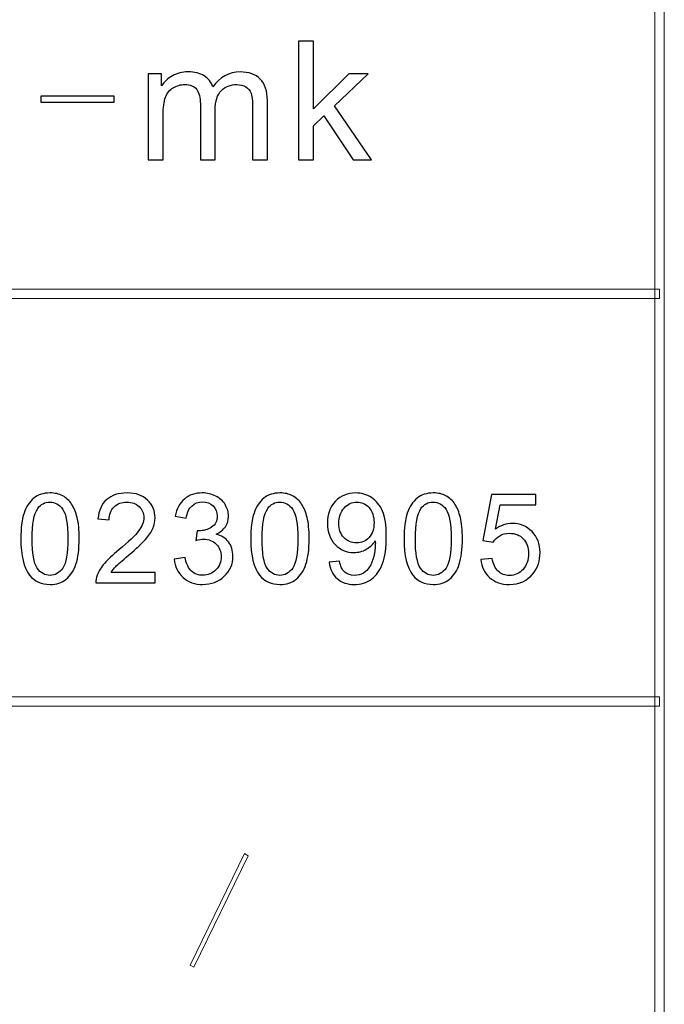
# Model space of a CAD drawing. Header units: millimetres. Extents: x -420 to 420, y -297 to 297.
# Tile 78 of 141: x 253 to 273, y -241 to -210. Entities that reach past the tile are written whole.
import ezdxf

# ---------------------------------------------------------------- set-up
doc = ezdxf.new("R2010")
doc.units = ezdxf.units.MM
doc.header["$MEASUREMENT"] = 0
doc.layers.add('layer 1', color=7, linetype='Continuous')

msp = doc.modelspace()

# ---------------------------------------------------------------- linework, layer by layer
at = {"layer": 'layer 1', "color": 7, "lineweight": 9}
for points in [[(273.3556, -270.3329), (273.3556, -270.3329), (273.0558, -270.3329), (273.0558, -270.3329), (273.0558, -270.3329), (273.0558, -270.3329), (273.0558, -179.2812), (273.0558, -179.2812), (273.0558, -179.2812), (273.0558, -179.2812), (273.3556, -179.2812), (273.3556, -179.2812), (273.3556, -179.2812), (273.3556, -179.2812), (273.3556, -270.3329), (273.3556, -270.3329)], [(273.2057, -218.1533), (273.2057, -218.1533), (273.2057, -218.4535), (273.2057, -218.4535), (273.2057, -218.4535), (273.2057, -218.4535), (117.2868, -218.4535), (117.2868, -218.4535), (117.2868, -218.4535), (117.2868, -218.4535), (117.2868, -218.1533), (117.2868, -218.1533), (117.2868, -218.1533), (117.2868, -218.1533), (273.2057, -218.1533), (273.2057, -218.1533)], [(273.2057, -231.1607), (273.2057, -231.1607), (273.2057, -231.4608), (273.2057, -231.4608), (273.2057, -231.4608), (273.2057, -231.4608), (117.2868, -231.4608), (117.2868, -231.4608), (117.2868, -231.4608), (117.2868, -231.4608), (117.2868, -231.1607), (117.2868, -231.1607), (117.2868, -231.1607), (117.2868, -231.1607), (273.2057, -231.1607), (273.2057, -231.1607)], [(258.3634, -239.7846), (258.3634, -239.7846), (258.2462, -239.7178), (258.2462, -239.7178), (258.2462, -239.7178), (258.2462, -239.7178), (259.9784, -236.1602), (259.9784, -236.1602), (259.9784, -236.1602), (259.9784, -236.1602), (260.0956, -236.2269), (260.0956, -236.2269), (260.0956, -236.2269), (260.0956, -236.2269), (258.3634, -239.7846), (258.3634, -239.7846)]]:
    msp.add_open_spline(points, degree=3, knots=[0, 0, 0, 0, 0.2, 0.2, 0.2, 0.2, 0.4, 0.4, 0.4, 0.4, 0.6, 0.6, 0.6, 0.6, 1, 1, 1, 1], dxfattribs=at)
at = {"layer": 'layer 1', "color": 7}
for points, knots in [([(261.7023, -214.0325), (261.7023, -214.0325), (261.7023, -210.2434), (261.7023, -210.2434), (261.7023, -210.2434), (261.7023, -210.2434), (262.177, -210.2434), (262.177, -210.2434), (262.177, -210.2434), (262.177, -210.2434), (262.177, -212.4017), (262.177, -212.4017), (262.177, -212.4017), (262.177, -212.4017), (263.2991, -211.286), (263.2991, -211.286), (263.2991, -211.286), (263.2991, -211.286), (263.9123, -211.286), (263.9123, -211.286), (263.9123, -211.286), (263.9123, -211.286), (262.8442, -212.3064), (262.8442, -212.3064), (262.8442, -212.3064), (262.8442, -212.3064), (264.0201, -214.0325), (264.0201, -214.0325), (264.0201, -214.0325), (264.0201, -214.0325), (263.4357, -214.0325), (263.4357, -214.0325), (263.4357, -214.0325), (263.4357, -214.0325), (262.5061, -212.6292), (262.5061, -212.6292), (262.5061, -212.6292), (262.5061, -212.6292), (262.177, -212.9432), (262.177, -212.9432), (262.177, -212.9432), (262.177, -212.9432), (262.177, -214.0325), (262.177, -214.0325), (262.177, -214.0325), (262.177, -214.0325), (261.7023, -214.0325), (261.7023, -214.0325)], [0, 0, 0, 0, 0.0769231, 0.0769231, 0.0769231, 0.0769231, 0.1538462, 0.1538462, 0.1538462, 0.1538462, 0.2307692, 0.2307692, 0.2307692, 0.2307692, 0.3076923, 0.3076923, 0.3076923, 0.3076923, 0.3846154, 0.3846154, 0.3846154, 0.3846154, 0.4615385, 0.4615385, 0.4615385, 0.4615385, 0.5384615, 0.5384615, 0.5384615, 0.5384615, 0.6153846, 0.6153846, 0.6153846, 0.6153846, 0.6923077, 0.6923077, 0.6923077, 0.6923077, 0.7692308, 0.7692308, 0.7692308, 0.7692308, 0.8461538, 0.8461538, 0.8461538, 0.8461538, 1, 1, 1, 1]), ([(256.9072, -214.0325), (256.9072, -214.0325), (256.9072, -211.286), (256.9072, -211.286), (256.9072, -211.286), (256.9072, -211.286), (257.3333, -211.286), (257.3333, -211.286), (257.3333, -211.286), (257.3333, -211.286), (257.3333, -211.674), (257.3333, -211.674), (257.3333, -211.674), (257.4206, -211.54), (257.5375, -211.4315), (257.683, -211.3503), (257.683, -211.3503), (257.8287, -211.2683), (257.9942, -211.2277), (258.1803, -211.2277), (258.1803, -211.2277), (258.387, -211.2277), (258.5569, -211.2701), (258.6892, -211.3539), (258.6892, -211.3539), (258.8214, -211.4385), (258.9148, -211.5558), (258.9688, -211.7075), (258.9688, -211.7075), (259.1917, -211.3874), (259.4804, -211.2277), (259.8364, -211.2277), (259.8364, -211.2277), (260.115, -211.2277), (260.3299, -211.3027), (260.4793, -211.4535), (260.4793, -211.4535), (260.6294, -211.6044), (260.7049, -211.8363), (260.7049, -212.1494), (260.7049, -212.1494), (260.7049, -212.1494), (260.7049, -214.0325), (260.7049, -214.0325), (260.7049, -214.0325), (260.7049, -214.0325), (260.2301, -214.0325), (260.2301, -214.0325), (260.2301, -214.0325), (260.2301, -214.0325), (260.2301, -212.3038), (260.2301, -212.3038), (260.2301, -212.3038), (260.2301, -212.1186), (260.214, -211.9845), (260.1834, -211.9025), (260.1834, -211.9025), (260.1529, -211.8204), (260.0971, -211.7552), (260.0153, -211.7049), (260.0153, -211.7049), (259.9344, -211.6546), (259.8391, -211.6299), (259.7303, -211.6299), (259.7303, -211.6299), (259.5325, -211.6299), (259.3689, -211.6943), (259.2385, -211.8222), (259.2385, -211.8222), (259.1081, -211.951), (259.0434, -212.1565), (259.0434, -212.4387), (259.0434, -212.4387), (259.0434, -212.4387), (259.0434, -214.0325), (259.0434, -214.0325), (259.0434, -214.0325), (259.0434, -214.0325), (258.5687, -214.0325), (258.5687, -214.0325), (258.5687, -214.0325), (258.5687, -214.0325), (258.5687, -212.25), (258.5687, -212.25), (258.5687, -212.25), (258.5687, -212.0436), (258.53, -211.8884), (258.4527, -211.7852), (258.4527, -211.7852), (258.3754, -211.682), (258.2486, -211.6299), (258.0733, -211.6299), (258.0733, -211.6299), (257.9402, -211.6299), (257.8171, -211.6643), (257.7037, -211.7331), (257.7037, -211.7331), (257.5905, -211.8019), (257.5086, -211.9025), (257.4575, -212.0357), (257.4575, -212.0357), (257.4071, -212.168), (257.3819, -212.3593), (257.3819, -212.609), (257.3819, -212.609), (257.3819, -212.609), (257.3819, -214.0325), (257.3819, -214.0325), (257.3819, -214.0325), (257.3819, -214.0325), (256.9072, -214.0325), (256.9072, -214.0325)], [0, 0, 0, 0, 0.0344828, 0.0344828, 0.0344828, 0.0344828, 0.0689655, 0.0689655, 0.0689655, 0.0689655, 0.1034483, 0.1034483, 0.1034483, 0.1034483, 0.137931, 0.137931, 0.137931, 0.137931, 0.1724138, 0.1724138, 0.1724138, 0.1724138, 0.2068966, 0.2068966, 0.2068966, 0.2068966, 0.2413793, 0.2413793, 0.2413793, 0.2413793, 0.2758621, 0.2758621, 0.2758621, 0.2758621, 0.3103448, 0.3103448, 0.3103448, 0.3103448, 0.3448276, 0.3448276, 0.3448276, 0.3448276, 0.3793103, 0.3793103, 0.3793103, 0.3793103, 0.4137931, 0.4137931, 0.4137931, 0.4137931, 0.4482759, 0.4482759, 0.4482759, 0.4482759, 0.4827586, 0.4827586, 0.4827586, 0.4827586, 0.5172414, 0.5172414, 0.5172414, 0.5172414, 0.5517241, 0.5517241, 0.5517241, 0.5517241, 0.5862069, 0.5862069, 0.5862069, 0.5862069, 0.6206897, 0.6206897, 0.6206897, 0.6206897, 0.6551724, 0.6551724, 0.6551724, 0.6551724, 0.6896552, 0.6896552, 0.6896552, 0.6896552, 0.7241379, 0.7241379, 0.7241379, 0.7241379, 0.7586207, 0.7586207, 0.7586207, 0.7586207, 0.7931034, 0.7931034, 0.7931034, 0.7931034, 0.8275862, 0.8275862, 0.8275862, 0.8275862, 0.862069, 0.862069, 0.862069, 0.862069, 0.8965517, 0.8965517, 0.8965517, 0.8965517, 0.9310345, 0.9310345, 0.9310345, 0.9310345, 1, 1, 1, 1]), ([(253.4817, -212.1909), (253.4817, -212.1909), (253.4817, -212.0057), (253.4817, -212.0057), (253.4817, -212.0057), (253.4817, -212.0057), (255.8229, -212.0057), (255.8229, -212.0057), (255.8229, -212.0057), (255.8229, -212.0057), (255.8229, -212.1909), (255.8229, -212.1909), (255.8229, -212.1909), (255.8229, -212.1909), (253.4817, -212.1909), (253.4817, -212.1909)], [0, 0, 0, 0, 0.2, 0.2, 0.2, 0.2, 0.4, 0.4, 0.4, 0.4, 0.6, 0.6, 0.6, 0.6, 1, 1, 1, 1]), ([(252.8466, -226.1164), (252.8466, -225.7789), (252.8812, -225.506), (252.9505, -225.2997), (252.9505, -225.2997), (253.0203, -225.0927), (253.1235, -224.9336), (253.2606, -224.8225), (253.2606, -224.8225), (253.3971, -224.7113), (253.5695, -224.6561), (253.7771, -224.6561), (253.7771, -224.6561), (253.9302, -224.6561), (254.0646, -224.6867), (254.1811, -224.7486), (254.1811, -224.7486), (254.2969, -224.8105), (254.3928, -224.8997), (254.4673, -225.0162), (254.4673, -225.0162), (254.5419, -225.132), (254.6004, -225.2737), (254.643, -225.4408), (254.643, -225.4408), (254.6863, -225.6079), (254.7076, -225.8335), (254.7076, -226.1164), (254.7076, -226.1164), (254.7076, -226.4518), (254.673, -226.7234), (254.6044, -226.9297), (254.6044, -226.9297), (254.5359, -227.1367), (254.4327, -227.2958), (254.2956, -227.4076), (254.2956, -227.4076), (254.1592, -227.5194), (253.9861, -227.5753), (253.7771, -227.5753), (253.7771, -227.5753), (253.5022, -227.5753), (253.2859, -227.4775), (253.1288, -227.2811), (253.1288, -227.2811), (252.9405, -227.0415), (252.8466, -226.6535), (252.8466, -226.1164)], [0, 0, 0, 0, 0.0769231, 0.0769231, 0.0769231, 0.0769231, 0.1538462, 0.1538462, 0.1538462, 0.1538462, 0.2307692, 0.2307692, 0.2307692, 0.2307692, 0.3076923, 0.3076923, 0.3076923, 0.3076923, 0.3846154, 0.3846154, 0.3846154, 0.3846154, 0.4615385, 0.4615385, 0.4615385, 0.4615385, 0.5384615, 0.5384615, 0.5384615, 0.5384615, 0.6153846, 0.6153846, 0.6153846, 0.6153846, 0.6923077, 0.6923077, 0.6923077, 0.6923077, 0.7692308, 0.7692308, 0.7692308, 0.7692308, 0.8461538, 0.8461538, 0.8461538, 0.8461538, 1, 1, 1, 1]), ([(257.1306, -227.1919), (257.1306, -227.1919), (257.1306, -227.5274), (257.1306, -227.5274), (257.1306, -227.5274), (257.1306, -227.5274), (255.2377, -227.5274), (255.2377, -227.5274), (255.2377, -227.5274), (255.235, -227.4429), (255.249, -227.3617), (255.279, -227.2831), (255.279, -227.2831), (255.3276, -227.1547), (255.4054, -227.0275), (255.5126, -226.9031), (255.5126, -226.9031), (255.6198, -226.7786), (255.7728, -226.6349), (255.9718, -226.4718), (255.9718, -226.4718), (256.2813, -226.2169), (256.4917, -226.0152), (256.6015, -225.8661), (256.6015, -225.8661), (256.712, -225.717), (256.7672, -225.5759), (256.7672, -225.4428), (256.7672, -225.4428), (256.7672, -225.3037), (256.7173, -225.1865), (256.6175, -225.0907), (256.6175, -225.0907), (256.5176, -224.9955), (256.3872, -224.9476), (256.2268, -224.9476), (256.2268, -224.9476), (256.057, -224.9476), (255.9213, -224.9982), (255.8194, -225.0994), (255.8194, -225.0994), (255.7176, -225.1999), (255.6663, -225.3396), (255.665, -225.5187), (255.665, -225.5187), (255.665, -225.5187), (255.3056, -225.4827), (255.3056, -225.4827), (255.3056, -225.4827), (255.3302, -225.2138), (255.4234, -225.0088), (255.5845, -224.8677), (255.5845, -224.8677), (255.7462, -224.7266), (255.9625, -224.6561), (256.2348, -224.6561), (256.2348, -224.6561), (256.509, -224.6561), (256.7266, -224.7319), (256.8864, -224.8844), (256.8864, -224.8844), (257.0468, -225.0368), (257.1266, -225.2258), (257.1266, -225.4508), (257.1266, -225.4508), (257.1266, -225.5653), (257.1033, -225.6777), (257.0561, -225.7882), (257.0561, -225.7882), (257.0095, -225.8994), (256.9316, -226.0159), (256.8231, -226.1383), (256.8231, -226.1383), (256.714, -226.2601), (256.5336, -226.4285), (256.282, -226.6415), (256.282, -226.6415), (256.071, -226.8186), (255.9352, -226.9384), (255.8753, -227.0016), (255.8753, -227.0016), (255.8154, -227.0648), (255.7662, -227.128), (255.7269, -227.1919), (255.7269, -227.1919), (255.7269, -227.1919), (257.1306, -227.1919), (257.1306, -227.1919)], [0, 0, 0, 0, 0.0434783, 0.0434783, 0.0434783, 0.0434783, 0.0869565, 0.0869565, 0.0869565, 0.0869565, 0.1304348, 0.1304348, 0.1304348, 0.1304348, 0.173913, 0.173913, 0.173913, 0.173913, 0.2173913, 0.2173913, 0.2173913, 0.2173913, 0.2608696, 0.2608696, 0.2608696, 0.2608696, 0.3043478, 0.3043478, 0.3043478, 0.3043478, 0.3478261, 0.3478261, 0.3478261, 0.3478261, 0.3913043, 0.3913043, 0.3913043, 0.3913043, 0.4347826, 0.4347826, 0.4347826, 0.4347826, 0.4782609, 0.4782609, 0.4782609, 0.4782609, 0.5217391, 0.5217391, 0.5217391, 0.5217391, 0.5652174, 0.5652174, 0.5652174, 0.5652174, 0.6086957, 0.6086957, 0.6086957, 0.6086957, 0.6521739, 0.6521739, 0.6521739, 0.6521739, 0.6956522, 0.6956522, 0.6956522, 0.6956522, 0.7391304, 0.7391304, 0.7391304, 0.7391304, 0.7826087, 0.7826087, 0.7826087, 0.7826087, 0.826087, 0.826087, 0.826087, 0.826087, 0.8695652, 0.8695652, 0.8695652, 0.8695652, 0.9130435, 0.9130435, 0.9130435, 0.9130435, 1, 1, 1, 1]), ([(257.7326, -226.7686), (257.7326, -226.7686), (258.0841, -226.7207), (258.0841, -226.7207), (258.0841, -226.7207), (258.1247, -226.9204), (258.1925, -227.0642), (258.2891, -227.152), (258.2891, -227.152), (258.3856, -227.2399), (258.504, -227.2838), (258.6445, -227.2838), (258.6445, -227.2838), (258.8109, -227.2838), (258.9513, -227.2266), (259.0645, -227.1121), (259.0645, -227.1121), (259.1776, -226.9976), (259.2342, -226.8558), (259.2342, -226.6868), (259.2342, -226.6868), (259.2342, -226.5257), (259.1816, -226.3926), (259.0758, -226.2874), (259.0758, -226.2874), (258.9706, -226.1829), (258.8368, -226.1303), (258.6738, -226.1303), (258.6738, -226.1303), (258.6072, -226.1303), (258.5247, -226.1437), (258.4255, -226.1696), (258.4255, -226.1696), (258.4255, -226.1696), (258.4648, -225.8621), (258.4648, -225.8621), (258.4648, -225.8621), (258.4881, -225.8648), (258.5074, -225.8661), (258.5213, -225.8661), (258.5213, -225.8661), (258.6718, -225.8661), (258.8062, -225.8268), (258.9267, -225.749), (258.9267, -225.749), (259.0465, -225.6711), (259.1064, -225.5513), (259.1064, -225.3895), (259.1064, -225.3895), (259.1064, -225.2611), (259.0625, -225.1546), (258.9753, -225.0701), (258.9753, -225.0701), (258.8881, -224.9855), (258.7756, -224.9436), (258.6378, -224.9436), (258.6378, -224.9436), (258.5007, -224.9436), (258.3869, -224.9869), (258.2957, -225.0734), (258.2957, -225.0734), (258.2045, -225.1599), (258.146, -225.2897), (258.12, -225.4628), (258.12, -225.4628), (258.12, -225.4628), (257.7686, -225.3989), (257.7686, -225.3989), (257.7686, -225.3989), (257.8118, -225.1632), (257.909, -224.9802), (258.0614, -224.8504), (258.0614, -224.8504), (258.2132, -224.7206), (258.4029, -224.6561), (258.6292, -224.6561), (258.6292, -224.6561), (258.7849, -224.6561), (258.9287, -224.6894), (259.0598, -224.7566), (259.0598, -224.7566), (259.1916, -224.8231), (259.2921, -224.9143), (259.3613, -225.0295), (259.3613, -225.0295), (259.4312, -225.1453), (259.4658, -225.2677), (259.4658, -225.3975), (259.4658, -225.3975), (259.4658, -225.5207), (259.4325, -225.6325), (259.3666, -225.7337), (259.3666, -225.7337), (259.3001, -225.8348), (259.2016, -225.9154), (259.0718, -225.9753), (259.0718, -225.9753), (259.2408, -226.0139), (259.372, -226.0951), (259.4658, -226.2182), (259.4658, -226.2182), (259.559, -226.3407), (259.6056, -226.4951), (259.6056, -226.6794), (259.6056, -226.6794), (259.6056, -226.929), (259.5144, -227.1414), (259.3327, -227.3151), (259.3327, -227.3151), (259.1503, -227.4888), (258.92, -227.5753), (258.6418, -227.5753), (258.6418, -227.5753), (258.3909, -227.5753), (258.1826, -227.5001), (258.0168, -227.3504), (258.0168, -227.3504), (257.8504, -227.2006), (257.7559, -227.0069), (257.7326, -226.7686)], [0, 0, 0, 0, 0.0322581, 0.0322581, 0.0322581, 0.0322581, 0.0645161, 0.0645161, 0.0645161, 0.0645161, 0.0967742, 0.0967742, 0.0967742, 0.0967742, 0.1290323, 0.1290323, 0.1290323, 0.1290323, 0.1612903, 0.1612903, 0.1612903, 0.1612903, 0.1935484, 0.1935484, 0.1935484, 0.1935484, 0.2258065, 0.2258065, 0.2258065, 0.2258065, 0.2580645, 0.2580645, 0.2580645, 0.2580645, 0.2903226, 0.2903226, 0.2903226, 0.2903226, 0.3225806, 0.3225806, 0.3225806, 0.3225806, 0.3548387, 0.3548387, 0.3548387, 0.3548387, 0.3870968, 0.3870968, 0.3870968, 0.3870968, 0.4193548, 0.4193548, 0.4193548, 0.4193548, 0.4516129, 0.4516129, 0.4516129, 0.4516129, 0.483871, 0.483871, 0.483871, 0.483871, 0.516129, 0.516129, 0.516129, 0.516129, 0.5483871, 0.5483871, 0.5483871, 0.5483871, 0.5806452, 0.5806452, 0.5806452, 0.5806452, 0.6129032, 0.6129032, 0.6129032, 0.6129032, 0.6451613, 0.6451613, 0.6451613, 0.6451613, 0.6774194, 0.6774194, 0.6774194, 0.6774194, 0.7096774, 0.7096774, 0.7096774, 0.7096774, 0.7419355, 0.7419355, 0.7419355, 0.7419355, 0.7741935, 0.7741935, 0.7741935, 0.7741935, 0.8064516, 0.8064516, 0.8064516, 0.8064516, 0.8387097, 0.8387097, 0.8387097, 0.8387097, 0.8709677, 0.8709677, 0.8709677, 0.8709677, 0.9032258, 0.9032258, 0.9032258, 0.9032258, 0.9354839, 0.9354839, 0.9354839, 0.9354839, 1, 1, 1, 1]), ([(260.1756, -226.1164), (260.1756, -225.7789), (260.2102, -225.506), (260.2795, -225.2997), (260.2795, -225.2997), (260.3493, -225.0927), (260.4525, -224.9336), (260.5896, -224.8225), (260.5896, -224.8225), (260.7261, -224.7113), (260.8985, -224.6561), (261.1061, -224.6561), (261.1061, -224.6561), (261.2592, -224.6561), (261.3936, -224.6867), (261.5101, -224.7486), (261.5101, -224.7486), (261.6259, -224.8105), (261.7218, -224.8997), (261.7963, -225.0162), (261.7963, -225.0162), (261.8709, -225.132), (261.9294, -225.2737), (261.972, -225.4408), (261.972, -225.4408), (262.0153, -225.6079), (262.0366, -225.8335), (262.0366, -226.1164), (262.0366, -226.1164), (262.0366, -226.4518), (262.002, -226.7234), (261.9334, -226.9297), (261.9334, -226.9297), (261.8649, -227.1367), (261.7617, -227.2958), (261.6246, -227.4076), (261.6246, -227.4076), (261.4882, -227.5194), (261.3151, -227.5753), (261.1061, -227.5753), (261.1061, -227.5753), (260.8312, -227.5753), (260.6149, -227.4775), (260.4578, -227.2811), (260.4578, -227.2811), (260.2695, -227.0415), (260.1756, -226.6535), (260.1756, -226.1164)], [0, 0, 0, 0, 0.0769231, 0.0769231, 0.0769231, 0.0769231, 0.1538462, 0.1538462, 0.1538462, 0.1538462, 0.2307692, 0.2307692, 0.2307692, 0.2307692, 0.3076923, 0.3076923, 0.3076923, 0.3076923, 0.3846154, 0.3846154, 0.3846154, 0.3846154, 0.4615385, 0.4615385, 0.4615385, 0.4615385, 0.5384615, 0.5384615, 0.5384615, 0.5384615, 0.6153846, 0.6153846, 0.6153846, 0.6153846, 0.6923077, 0.6923077, 0.6923077, 0.6923077, 0.7692308, 0.7692308, 0.7692308, 0.7692308, 0.8461538, 0.8461538, 0.8461538, 0.8461538, 1, 1, 1, 1]), ([(262.6705, -226.8645), (262.6705, -226.8645), (263.006, -226.8365), (263.006, -226.8365), (263.006, -226.8365), (263.0346, -226.9949), (263.0892, -227.1094), (263.1697, -227.1806), (263.1697, -227.1806), (263.2503, -227.2518), (263.3534, -227.2878), (263.4799, -227.2878), (263.4799, -227.2878), (263.5877, -227.2878), (263.6822, -227.2632), (263.7641, -227.2132), (263.7641, -227.2132), (263.846, -227.164), (263.9125, -227.0981), (263.9638, -227.0149), (263.9638, -227.0149), (264.015, -226.9324), (264.0583, -226.8206), (264.0936, -226.6801), (264.0936, -226.6801), (264.1288, -226.5397), (264.1461, -226.3966), (264.1461, -226.2508), (264.1461, -226.2508), (264.1461, -226.2355), (264.1455, -226.2115), (264.1441, -226.1803), (264.1441, -226.1803), (264.0743, -226.2921), (263.9784, -226.3833), (263.8573, -226.4525), (263.8573, -226.4525), (263.7361, -226.5224), (263.6044, -226.557), (263.4633, -226.557), (263.4633, -226.557), (263.227, -226.557), (263.0273, -226.4711), (262.8636, -226.2994), (262.8636, -226.2994), (262.7005, -226.1283), (262.6186, -225.902), (262.6186, -225.6212), (262.6186, -225.6212), (262.6186, -225.331), (262.7038, -225.098), (262.8749, -224.921), (262.8749, -224.921), (263.0453, -224.7446), (263.2589, -224.6561), (263.5165, -224.6561), (263.5165, -224.6561), (263.7015, -224.6561), (263.8713, -224.706), (264.0257, -224.8065), (264.0257, -224.8065), (264.1794, -224.9063), (264.2959, -225.0488), (264.3758, -225.2345), (264.3758, -225.2345), (264.4556, -225.4195), (264.4956, -225.6877), (264.4956, -226.0385), (264.4956, -226.0385), (264.4956, -226.4039), (264.4563, -226.6948), (264.3771, -226.9111), (264.3771, -226.9111), (264.2979, -227.128), (264.1794, -227.2924), (264.023, -227.4056), (264.023, -227.4056), (263.8666, -227.5187), (263.6836, -227.5753), (263.4732, -227.5753), (263.4732, -227.5753), (263.2496, -227.5753), (263.0672, -227.5134), (262.9255, -227.389), (262.9255, -227.389), (262.7844, -227.2645), (262.6992, -227.0894), (262.6705, -226.8645)], [0, 0, 0, 0, 0.0434783, 0.0434783, 0.0434783, 0.0434783, 0.0869565, 0.0869565, 0.0869565, 0.0869565, 0.1304348, 0.1304348, 0.1304348, 0.1304348, 0.173913, 0.173913, 0.173913, 0.173913, 0.2173913, 0.2173913, 0.2173913, 0.2173913, 0.2608696, 0.2608696, 0.2608696, 0.2608696, 0.3043478, 0.3043478, 0.3043478, 0.3043478, 0.3478261, 0.3478261, 0.3478261, 0.3478261, 0.3913043, 0.3913043, 0.3913043, 0.3913043, 0.4347826, 0.4347826, 0.4347826, 0.4347826, 0.4782609, 0.4782609, 0.4782609, 0.4782609, 0.5217391, 0.5217391, 0.5217391, 0.5217391, 0.5652174, 0.5652174, 0.5652174, 0.5652174, 0.6086957, 0.6086957, 0.6086957, 0.6086957, 0.6521739, 0.6521739, 0.6521739, 0.6521739, 0.6956522, 0.6956522, 0.6956522, 0.6956522, 0.7391304, 0.7391304, 0.7391304, 0.7391304, 0.7826087, 0.7826087, 0.7826087, 0.7826087, 0.826087, 0.826087, 0.826087, 0.826087, 0.8695652, 0.8695652, 0.8695652, 0.8695652, 0.9130435, 0.9130435, 0.9130435, 0.9130435, 1, 1, 1, 1]), ([(265.0616, -226.1164), (265.0616, -225.7789), (265.0962, -225.506), (265.1655, -225.2997), (265.1655, -225.2997), (265.2353, -225.0927), (265.3385, -224.9336), (265.4756, -224.8225), (265.4756, -224.8225), (265.6121, -224.7113), (265.7845, -224.6561), (265.9921, -224.6561), (265.9921, -224.6561), (266.1452, -224.6561), (266.2796, -224.6867), (266.3961, -224.7486), (266.3961, -224.7486), (266.5119, -224.8105), (266.6078, -224.8997), (266.6823, -225.0162), (266.6823, -225.0162), (266.7569, -225.132), (266.8154, -225.2737), (266.858, -225.4408), (266.858, -225.4408), (266.9013, -225.6079), (266.9226, -225.8335), (266.9226, -226.1164), (266.9226, -226.1164), (266.9226, -226.4518), (266.888, -226.7234), (266.8194, -226.9297), (266.8194, -226.9297), (266.7509, -227.1367), (266.6477, -227.2958), (266.5106, -227.4076), (266.5106, -227.4076), (266.3742, -227.5194), (266.2011, -227.5753), (265.9921, -227.5753), (265.9921, -227.5753), (265.7172, -227.5753), (265.5009, -227.4775), (265.3438, -227.2811), (265.3438, -227.2811), (265.1555, -227.0415), (265.0616, -226.6535), (265.0616, -226.1164)], [0, 0, 0, 0, 0.0769231, 0.0769231, 0.0769231, 0.0769231, 0.1538462, 0.1538462, 0.1538462, 0.1538462, 0.2307692, 0.2307692, 0.2307692, 0.2307692, 0.3076923, 0.3076923, 0.3076923, 0.3076923, 0.3846154, 0.3846154, 0.3846154, 0.3846154, 0.4615385, 0.4615385, 0.4615385, 0.4615385, 0.5384615, 0.5384615, 0.5384615, 0.5384615, 0.6153846, 0.6153846, 0.6153846, 0.6153846, 0.6923077, 0.6923077, 0.6923077, 0.6923077, 0.7692308, 0.7692308, 0.7692308, 0.7692308, 0.8461538, 0.8461538, 0.8461538, 0.8461538, 1, 1, 1, 1]), ([(267.5046, -226.7766), (267.5046, -226.7766), (267.872, -226.7487), (267.872, -226.7487), (267.872, -226.7487), (267.8993, -226.9277), (267.9625, -227.0622), (268.0611, -227.1527), (268.0611, -227.1527), (268.1596, -227.2425), (268.28, -227.2878), (268.4218, -227.2878), (268.4218, -227.2878), (268.5929, -227.2878), (268.736, -227.2239), (268.8524, -227.0968), (268.8524, -227.0968), (268.9682, -226.969), (269.0262, -226.7999), (269.0262, -226.5896), (269.0262, -226.5896), (269.0262, -226.3893), (268.9709, -226.2315), (268.8598, -226.1157), (268.8598, -226.1157), (268.7486, -225.9999), (268.6015, -225.942), (268.4185, -225.942), (268.4185, -225.942), (268.3047, -225.942), (268.2028, -225.9679), (268.1123, -226.0199), (268.1123, -226.0199), (268.0225, -226.0718), (267.9519, -226.139), (267.9, -226.2215), (267.9, -226.2215), (267.9, -226.2215), (267.5685, -226.1736), (267.5685, -226.1736), (267.5685, -226.1736), (267.5685, -226.1736), (267.8441, -224.704), (267.8441, -224.704), (267.8441, -224.704), (267.8441, -224.704), (269.2618, -224.704), (269.2618, -224.704), (269.2618, -224.704), (269.2618, -224.704), (269.2618, -225.0394), (269.2618, -225.0394), (269.2618, -225.0394), (269.2618, -225.0394), (268.1243, -225.0394), (268.1243, -225.0394), (268.1243, -225.0394), (268.1243, -225.0394), (267.9719, -225.8109), (267.9719, -225.8109), (267.9719, -225.8109), (268.1429, -225.6904), (268.3226, -225.6305), (268.5103, -225.6305), (268.5103, -225.6305), (268.7593, -225.6305), (268.9696, -225.717), (269.1406, -225.8901), (269.1406, -225.8901), (269.3117, -226.0631), (269.3975, -226.2854), (269.3975, -226.557), (269.3975, -226.557), (269.3975, -226.8159), (269.3223, -227.0395), (269.1719, -227.2279), (269.1719, -227.2279), (268.9889, -227.4595), (268.7386, -227.5753), (268.4218, -227.5753), (268.4218, -227.5753), (268.1622, -227.5753), (267.9506, -227.5021), (267.7862, -227.3563), (267.7862, -227.3563), (267.6218, -227.2106), (267.5279, -227.0176), (267.5046, -226.7766)], [0, 0, 0, 0, 0.0434783, 0.0434783, 0.0434783, 0.0434783, 0.0869565, 0.0869565, 0.0869565, 0.0869565, 0.1304348, 0.1304348, 0.1304348, 0.1304348, 0.173913, 0.173913, 0.173913, 0.173913, 0.2173913, 0.2173913, 0.2173913, 0.2173913, 0.2608696, 0.2608696, 0.2608696, 0.2608696, 0.3043478, 0.3043478, 0.3043478, 0.3043478, 0.3478261, 0.3478261, 0.3478261, 0.3478261, 0.3913043, 0.3913043, 0.3913043, 0.3913043, 0.4347826, 0.4347826, 0.4347826, 0.4347826, 0.4782609, 0.4782609, 0.4782609, 0.4782609, 0.5217391, 0.5217391, 0.5217391, 0.5217391, 0.5652174, 0.5652174, 0.5652174, 0.5652174, 0.6086957, 0.6086957, 0.6086957, 0.6086957, 0.6521739, 0.6521739, 0.6521739, 0.6521739, 0.6956522, 0.6956522, 0.6956522, 0.6956522, 0.7391304, 0.7391304, 0.7391304, 0.7391304, 0.7826087, 0.7826087, 0.7826087, 0.7826087, 0.826087, 0.826087, 0.826087, 0.826087, 0.8695652, 0.8695652, 0.8695652, 0.8695652, 0.9130435, 0.9130435, 0.9130435, 0.9130435, 1, 1, 1, 1]), ([(253.206, -226.1177), (253.206, -226.5883), (253.2606, -226.9011), (253.3704, -227.0555), (253.3704, -227.0555), (253.4803, -227.2106), (253.616, -227.2878), (253.7771, -227.2878), (253.7771, -227.2878), (253.9382, -227.2878), (254.074, -227.2099), (254.1838, -227.0548), (254.1838, -227.0548), (254.2936, -226.8991), (254.3482, -226.5869), (254.3482, -226.1177), (254.3482, -226.1177), (254.3482, -225.6471), (254.2936, -225.3343), (254.1838, -225.1799), (254.1838, -225.1799), (254.0746, -225.0248), (253.9375, -224.9476), (253.7731, -224.9476), (253.7731, -224.9476), (253.612, -224.9476), (253.4829, -225.0162), (253.3864, -225.1526), (253.3864, -225.1526), (253.2659, -225.3263), (253.206, -225.6485), (253.206, -226.1177)], [0, 0, 0, 0, 0.1111111, 0.1111111, 0.1111111, 0.1111111, 0.2222222, 0.2222222, 0.2222222, 0.2222222, 0.3333333, 0.3333333, 0.3333333, 0.3333333, 0.4444444, 0.4444444, 0.4444444, 0.4444444, 0.5555556, 0.5555556, 0.5555556, 0.5555556, 0.6666667, 0.6666667, 0.6666667, 0.6666667, 0.7777778, 0.7777778, 0.7777778, 0.7777778, 1, 1, 1, 1]), ([(260.535, -226.1177), (260.535, -226.5883), (260.5896, -226.9011), (260.6994, -227.0555), (260.6994, -227.0555), (260.8093, -227.2106), (260.945, -227.2878), (261.1061, -227.2878), (261.1061, -227.2878), (261.2672, -227.2878), (261.403, -227.2099), (261.5128, -227.0548), (261.5128, -227.0548), (261.6226, -226.8991), (261.6772, -226.5869), (261.6772, -226.1177), (261.6772, -226.1177), (261.6772, -225.6471), (261.6226, -225.3343), (261.5128, -225.1799), (261.5128, -225.1799), (261.4036, -225.0248), (261.2665, -224.9476), (261.1021, -224.9476), (261.1021, -224.9476), (260.941, -224.9476), (260.8119, -225.0162), (260.7154, -225.1526), (260.7154, -225.1526), (260.5949, -225.3263), (260.535, -225.6485), (260.535, -226.1177)], [0, 0, 0, 0, 0.1111111, 0.1111111, 0.1111111, 0.1111111, 0.2222222, 0.2222222, 0.2222222, 0.2222222, 0.3333333, 0.3333333, 0.3333333, 0.3333333, 0.4444444, 0.4444444, 0.4444444, 0.4444444, 0.5555556, 0.5555556, 0.5555556, 0.5555556, 0.6666667, 0.6666667, 0.6666667, 0.6666667, 0.7777778, 0.7777778, 0.7777778, 0.7777778, 1, 1, 1, 1]), ([(264.1042, -225.6032), (264.1042, -225.4022), (264.051, -225.2425), (263.9445, -225.1246), (263.9445, -225.1246), (263.8386, -225.0068), (263.7095, -224.9476), (263.5578, -224.9476), (263.5578, -224.9476), (263.4007, -224.9476), (263.2649, -225.0108), (263.1504, -225.138), (263.1504, -225.138), (263.0353, -225.2651), (262.978, -225.4301), (262.978, -225.6325), (262.978, -225.6325), (262.978, -225.8142), (263.0326, -225.9619), (263.1411, -226.0751), (263.1411, -226.0751), (263.2503, -226.1889), (263.386, -226.2455), (263.5478, -226.2455), (263.5478, -226.2455), (263.7102, -226.2455), (263.8433, -226.1889), (263.9478, -226.0751), (263.9478, -226.0751), (264.0523, -225.9619), (264.1042, -225.8042), (264.1042, -225.6032)], [0, 0, 0, 0, 0.1111111, 0.1111111, 0.1111111, 0.1111111, 0.2222222, 0.2222222, 0.2222222, 0.2222222, 0.3333333, 0.3333333, 0.3333333, 0.3333333, 0.4444444, 0.4444444, 0.4444444, 0.4444444, 0.5555556, 0.5555556, 0.5555556, 0.5555556, 0.6666667, 0.6666667, 0.6666667, 0.6666667, 0.7777778, 0.7777778, 0.7777778, 0.7777778, 1, 1, 1, 1]), ([(265.421, -226.1177), (265.421, -226.5883), (265.4756, -226.9011), (265.5854, -227.0555), (265.5854, -227.0555), (265.6953, -227.2106), (265.831, -227.2878), (265.9921, -227.2878), (265.9921, -227.2878), (266.1532, -227.2878), (266.289, -227.2099), (266.3988, -227.0548), (266.3988, -227.0548), (266.5086, -226.8991), (266.5632, -226.5869), (266.5632, -226.1177), (266.5632, -226.1177), (266.5632, -225.6471), (266.5086, -225.3343), (266.3988, -225.1799), (266.3988, -225.1799), (266.2896, -225.0248), (266.1525, -224.9476), (265.9881, -224.9476), (265.9881, -224.9476), (265.827, -224.9476), (265.6979, -225.0162), (265.6014, -225.1526), (265.6014, -225.1526), (265.4809, -225.3263), (265.421, -225.6485), (265.421, -226.1177)], [0, 0, 0, 0, 0.1111111, 0.1111111, 0.1111111, 0.1111111, 0.2222222, 0.2222222, 0.2222222, 0.2222222, 0.3333333, 0.3333333, 0.3333333, 0.3333333, 0.4444444, 0.4444444, 0.4444444, 0.4444444, 0.5555556, 0.5555556, 0.5555556, 0.5555556, 0.6666667, 0.6666667, 0.6666667, 0.6666667, 0.7777778, 0.7777778, 0.7777778, 0.7777778, 1, 1, 1, 1])]:
    msp.add_open_spline(points, degree=3, knots=knots, dxfattribs=at)

doc.saveas('drawing.dxf')
